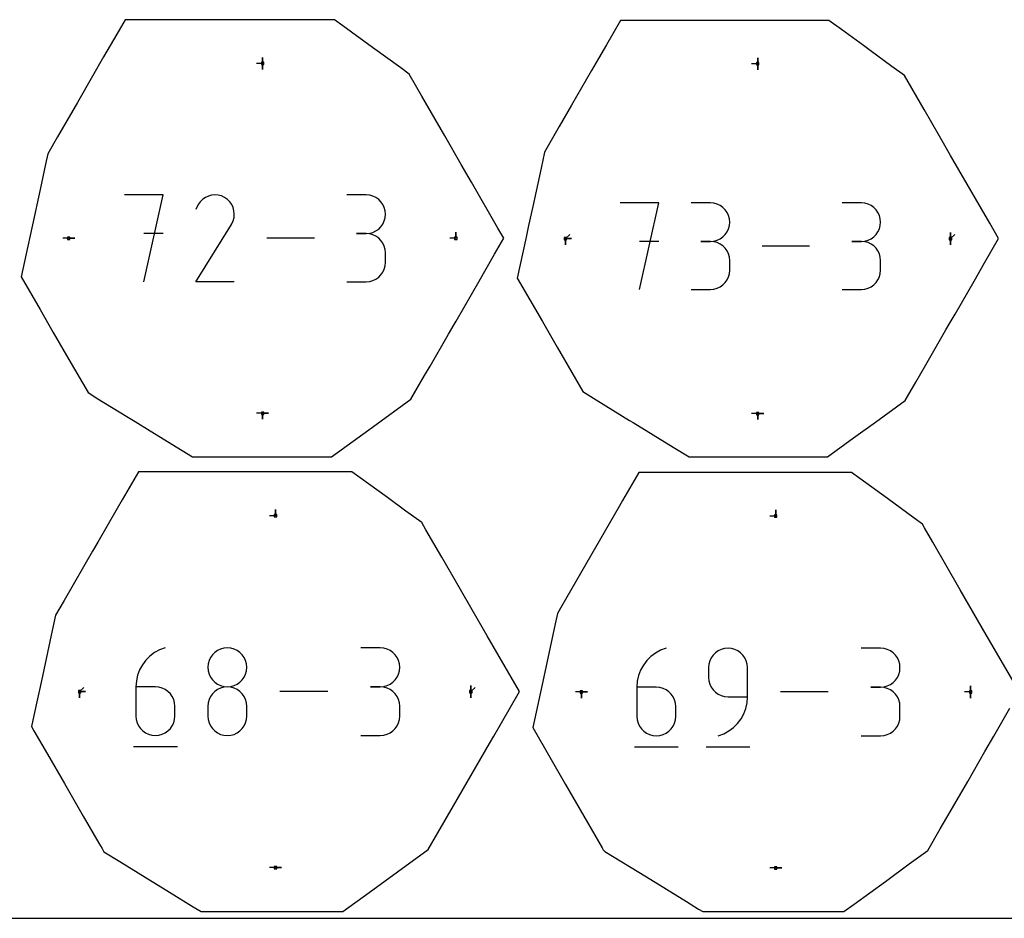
# Model space of a CAD drawing. Extents: x 0 to 600, y 0 to 900.
# Tile 3 of 21: x 237 to 469, y 0 to 212. Entities that reach past the tile are written whole.
import ezdxf

# ---------------------------------------------------------------- set-up
doc = ezdxf.new("R2010")
doc.units = 0

msp = doc.modelspace()

# ---------------------------------------------------------------- linework, layer by layer
at = {"layer": 'annotation', "color": 1}
for p, q in [((294.048565, 202.078932), (294.048565, 203.507682)), ((294.048565, 202.078932), (294.048565, 203.507682)), ((294.048565, 203.507682), (294.048565, 202.078932)), ((294.048565, 202.078932), (294.048565, 203.507682)), ((294.048565, 203.507682), (294.048565, 202.078932)), ((411.08596, 202.001521), (411.08596, 203.430271)), ((411.08596, 202.001521), (411.08596, 203.430271)), ((411.08596, 203.430271), (411.08596, 202.001521)), ((411.08596, 202.001521), (411.08596, 203.430271)), ((411.08596, 203.430271), (411.08596, 202.001521)), ((294.048565, 202.078932), (292.619815, 202.078932)), ((294.048565, 202.078932), (294.048565, 200.650182)), ((294.048565, 202.078932), (294.048565, 200.650182)), ((294.048565, 200.650182), (294.048565, 202.078932)), ((411.08596, 202.001521), (409.65721, 202.001521)), ((411.08596, 202.001521), (411.08596, 200.572771)), ((411.08596, 202.001521), (411.08596, 200.572771)), ((411.08596, 200.572771), (411.08596, 202.001521)), ((270.540673, 171.002248), (261.408496, 171.002248)), ((265.975228, 150.466119), (270.540673, 171.002248)), ((279.901063, 169.955154), (279.330884, 169.392609)), ((280.548841, 170.401846), (279.901063, 169.955154)), ((281.256879, 170.728178), (280.548841, 170.401846)), ((282.007834, 170.929647), (281.256879, 170.728178)), ((282.784366, 171.001747), (282.007834, 170.929647)), ((283.569134, 170.939974), (282.784366, 171.001747)), ((284.344797, 170.739823), (283.569134, 170.939974)), ((285.094014, 170.39679), (284.344797, 170.739823)), ((285.764108, 169.920958), (285.094014, 170.39679)), ((285.094014, 170.39679), (285.094014, 170.39679)), ((286.32438, 169.349963), (285.764108, 169.920958)), ((318.557246, 170.978423), (313.996953, 170.978423)), ((319.377426, 170.904805), (318.557246, 170.978423)), ((320.149186, 170.69265), (319.377426, 170.904805)), ((320.859692, 170.355006), (320.149186, 170.69265)), ((321.496105, 169.904921), (320.859692, 170.355006)), ((322.045592, 169.355443), (321.496105, 169.904921)), ((278.855646, 168.718715), (278.256794, 167.569949)), ((279.330884, 169.392609), (278.855646, 168.718715)), ((286.769847, 168.701305), (286.32438, 169.349963)), ((287.095527, 167.992483), (286.769847, 168.701305)), ((287.29644, 167.240998), (287.095527, 167.992483)), ((322.495315, 168.719621), (322.045592, 169.355443)), ((322.832437, 168.010503), (322.495315, 168.719621)), ((323.044124, 167.241136), (322.832437, 168.010503)), ((387.705714, 169.119492), (378.597968, 169.119492)), ((383.152483, 148.638303), (387.705714, 169.119492)), ((399.934895, 169.095731), (395.386802, 169.095731)), ((400.752881, 169.02231), (399.934895, 169.095731)), ((401.522576, 168.810722), (400.752881, 169.02231)), ((402.231181, 168.473982), (401.522576, 168.810722)), ((402.865892, 168.025101), (402.231181, 168.473982)), ((403.413909, 167.477093), (402.865892, 168.025101)), ((435.590738, 169.095731), (431.042645, 169.095731)), ((436.408723, 169.02231), (435.590738, 169.095731)), ((437.178419, 168.810722), (436.408723, 169.02231)), ((437.887024, 168.473982), (437.178419, 168.810722)), ((438.521735, 168.025101), (437.887024, 168.473982)), ((439.069752, 167.477093), (438.521735, 168.025101)), ((287.100749, 164.905561), (287.304032, 165.680037)), ((287.367602, 166.464349), (287.29644, 167.240998)), ((287.304032, 165.680037), (287.367602, 166.464349)), ((322.832437, 164.831816), (323.044124, 165.604169)), ((323.117539, 166.424569), (323.044124, 167.241136)), ((323.044124, 165.604169), (323.117539, 166.424569)), ((323.117539, 166.424569), (323.117539, 166.424569)), ((403.862428, 166.842972), (403.413909, 167.477093)), ((404.198649, 166.135751), (403.862428, 166.842972)), ((404.40977, 165.368442), (404.198649, 166.135751)), ((404.482988, 164.55406), (404.40977, 165.368442)), ((439.518271, 166.842972), (439.069752, 167.477093)), ((439.854492, 166.135751), (439.518271, 166.842972)), ((440.065613, 165.368442), (439.854492, 166.135751)), ((440.138831, 164.55406), (440.065613, 165.368442)), ((278.243915, 150.465952), (286.671636, 164.0335)), ((286.671636, 164.0335), (286.681711, 164.045967)), ((286.671636, 164.0335), (286.671636, 164.0335)), ((286.681711, 164.045967), (286.691372, 164.05854)), ((286.691372, 164.05854), (286.700684, 164.071325)), ((286.700684, 164.071325), (286.70971, 164.084428)), ((286.70971, 164.084428), (286.718513, 164.097955)), ((286.718513, 164.097955), (286.727157, 164.112011)), ((286.727157, 164.112011), (286.735705, 164.126704)), ((286.735705, 164.126704), (286.744222, 164.142139)), ((286.744222, 164.142139), (286.752771, 164.158422)), ((286.752771, 164.158422), (287.100749, 164.905561)), ((286.752771, 164.158422), (286.752771, 164.158422)), ((320.859692, 162.481731), (321.496105, 162.932469)), ((321.496105, 162.932469), (322.045592, 163.483024)), ((322.045592, 163.483024), (322.495315, 164.120454)), ((322.495315, 164.120454), (322.832437, 164.831816)), ((403.862428, 162.256109), (404.198649, 162.965568)), ((404.198649, 162.965568), (404.40977, 163.735854)), ((404.40977, 163.735854), (404.482988, 164.55406)), ((404.482988, 164.55406), (404.482988, 164.55406)), ((439.518271, 162.256109), (439.854492, 162.965568)), ((439.854492, 162.965568), (440.065613, 163.735854)), ((440.065613, 163.735854), (440.138831, 164.55406)), ((440.138831, 164.55406), (440.138831, 164.55406)), ((248.232, 160.734177), (246.80325, 160.734177)), ((248.232, 160.734177), (249.66075, 160.734177)), ((248.232, 160.734177), (249.66075, 160.734177)), ((249.66075, 160.734177), (248.232, 160.734177)), ((270.540673, 161.857193), (265.975228, 161.857193)), ((306.297836, 160.734183), (295.069032, 160.734183)), ((318.557246, 161.857837), (316.27388, 161.857837)), ((316.27388, 161.857837), (318.557246, 161.857837)), ((318.557246, 161.857837), (319.377426, 161.931472)), ((319.377426, 161.784219), (318.557246, 161.857837)), ((318.557246, 161.857837), (318.557246, 161.857837)), ((319.377426, 161.931472), (320.149186, 162.143751)), ((320.149186, 161.572064), (319.377426, 161.784219)), ((320.149186, 162.143751), (320.859692, 162.481731)), ((320.859692, 161.23442), (320.149186, 161.572064)), ((321.496105, 160.784335), (320.859692, 161.23442)), ((322.045592, 160.234857), (321.496105, 160.784335)), ((339.73871, 160.734177), (338.30996, 160.734177)), ((339.73871, 160.734177), (339.73871, 162.162927)), ((339.73871, 160.734177), (339.73871, 162.162927)), ((339.73871, 162.162927), (339.73871, 160.734177)), ((365.639966, 160.656779), (366.650245, 161.667057)), ((365.639966, 160.656779), (367.068716, 160.656779)), ((365.639966, 160.656779), (367.068716, 160.656779)), ((367.068716, 160.656779), (365.639966, 160.656779)), ((365.639966, 160.656779), (365.639966, 159.228029)), ((365.639966, 160.656779), (367.068716, 160.656779)), ((367.068716, 160.656779), (365.639966, 160.656779)), ((365.639966, 160.656779), (365.639966, 159.228029)), ((365.639966, 159.228029), (365.639966, 160.656779)), ((401.522576, 160.284694), (402.231181, 160.62177)), ((402.231181, 160.62177), (402.865892, 161.071302)), ((402.865892, 161.071302), (403.413909, 161.620384)), ((403.413909, 161.620384), (403.862428, 162.256109)), ((437.178419, 160.284694), (437.887024, 160.62177)), ((437.887024, 160.62177), (438.521735, 161.071302)), ((438.521735, 161.071302), (439.069752, 161.620384)), ((439.069752, 161.620384), (439.518271, 162.256109)), ((456.658375, 160.656779), (456.658374, 159.228029)), ((456.658375, 160.656779), (456.658374, 159.228029)), ((456.658374, 159.228029), (456.658375, 160.656779)), ((456.658375, 160.656779), (456.658375, 162.085529)), ((456.658375, 160.656779), (456.658375, 162.085529)), ((456.658375, 162.085529), (456.658375, 160.656779)), ((456.658375, 160.656779), (456.658375, 162.085529)), ((456.658375, 162.085529), (456.658375, 160.656779)), ((456.658375, 160.656779), (457.668653, 161.667057)), ((322.495315, 159.599035), (322.045592, 160.234857)), ((322.832437, 158.889917), (322.495315, 159.599035)), ((323.044124, 158.12055), (322.832437, 158.889917)), ((387.705714, 159.998902), (383.152483, 159.998902)), ((399.934895, 159.999545), (397.657638, 159.999545)), ((397.657638, 159.999545), (399.934895, 159.999545)), ((399.934895, 159.999545), (400.752881, 160.072983)), ((400.752881, 159.926124), (399.934895, 159.999545)), ((399.934895, 159.999545), (399.934895, 159.999545)), ((400.752881, 160.072983), (401.522576, 160.284694)), ((401.522576, 159.714536), (400.752881, 159.926124)), ((402.231181, 159.377795), (401.522576, 159.714536)), ((402.865892, 158.928915), (402.231181, 159.377795)), ((403.413909, 158.380907), (402.865892, 158.928915)), ((403.862428, 157.746786), (403.413909, 158.380907)), ((423.364125, 158.878898), (412.165361, 158.878898)), ((435.590738, 159.999545), (433.31348, 159.999545)), ((433.31348, 159.999545), (435.590738, 159.999545)), ((435.590738, 159.999545), (436.408723, 160.072983)), ((436.408723, 159.926124), (435.590738, 159.999545)), ((435.590738, 159.999545), (435.590738, 159.999545)), ((436.408723, 160.072983), (437.178419, 160.284694)), ((437.178419, 159.714536), (436.408723, 159.926124)), ((437.887024, 159.377795), (437.178419, 159.714536)), ((438.521735, 158.928915), (437.887024, 159.377795)), ((439.069752, 158.380907), (438.521735, 158.928915)), ((439.518271, 157.746786), (439.069752, 158.380907)), ((323.117539, 157.303983), (323.044124, 158.12055)), ((323.117539, 155.020617), (323.117539, 157.303983)), ((323.117539, 157.303983), (323.117539, 157.303983)), ((404.198649, 157.039564), (403.862428, 157.746786)), ((404.40977, 156.272256), (404.198649, 157.039564)), ((404.482988, 155.457874), (404.40977, 156.272256)), ((439.854492, 157.039564), (439.518271, 157.746786)), ((440.065613, 156.272256), (439.854492, 157.039564)), ((440.138831, 155.457874), (440.065613, 156.272256)), ((322.832437, 153.434163), (323.044124, 154.20371)), ((323.044124, 154.20371), (323.117539, 155.020617)), ((404.482988, 153.180616), (404.482988, 155.457874)), ((404.482988, 155.457874), (404.482988, 155.457874)), ((440.138831, 153.180616), (440.138831, 155.457874)), ((440.138831, 155.457874), (440.138831, 155.457874)), ((320.859692, 151.089894), (321.496105, 151.539841)), ((321.496105, 151.539841), (322.045592, 152.089212)), ((322.045592, 152.089212), (322.495315, 152.724992)), ((322.495315, 152.724992), (322.832437, 153.434163)), ((403.862428, 150.891133), (404.198649, 151.598407)), ((404.198649, 151.598407), (404.40977, 152.365895)), ((404.40977, 152.365895), (404.482988, 153.180616)), ((439.518271, 150.891133), (439.854492, 151.598407)), ((439.854492, 151.598407), (440.065613, 152.365895)), ((440.065613, 152.365895), (440.138831, 153.180616)), ((287.364502, 150.465952), (278.243915, 150.465952)), ((313.996953, 150.466763), (318.557246, 150.466763)), ((318.557246, 150.466763), (319.377426, 150.540338)), ((318.557246, 150.466763), (318.557246, 150.466763)), ((319.377426, 150.540338), (320.149186, 150.752387)), ((320.149186, 150.752387), (320.859692, 151.089894)), ((401.522576, 148.923805), (402.231181, 149.260409)), ((402.231181, 149.260409), (402.865892, 149.709152)), ((402.865892, 149.709152), (403.413909, 150.257054)), ((403.413909, 150.257054), (403.862428, 150.891133)), ((437.178419, 148.923805), (437.887024, 149.260409)), ((437.887024, 149.260409), (438.521735, 149.709152)), ((438.521735, 149.709152), (439.069752, 150.257054)), ((439.069752, 150.257054), (439.518271, 150.891133)), ((395.386802, 148.638945), (399.934895, 148.638945)), ((399.934895, 148.638945), (400.752881, 148.712324)), ((399.934895, 148.638945), (399.934895, 148.638945)), ((400.752881, 148.712324), (401.522576, 148.923805)), ((431.042645, 148.638945), (435.590738, 148.638945)), ((435.590738, 148.638945), (436.408723, 148.712324)), ((435.590738, 148.638945), (435.590738, 148.638945)), ((436.408723, 148.712324), (437.178419, 148.923805)), ((294.048565, 119.389435), (292.619815, 119.389435)), ((294.048565, 119.389435), (295.477315, 119.389435)), ((294.048565, 119.389435), (295.477315, 119.389435)), ((295.477315, 119.389435), (294.048565, 119.389435)), ((294.048565, 119.389435), (294.048565, 117.960685)), ((294.048565, 119.389435), (295.477315, 119.389435)), ((295.477315, 119.389435), (294.048565, 119.389435)), ((294.048565, 119.389435), (294.048565, 117.960685)), ((294.048565, 117.960685), (294.048565, 119.389435)), ((411.08596, 119.312024), (409.65721, 119.312024)), ((411.08596, 119.312024), (412.51471, 119.312024)), ((411.08596, 119.312024), (412.51471, 119.312024)), ((412.51471, 119.312024), (411.08596, 119.312024)), ((411.08596, 119.312024), (411.08596, 117.883274)), ((411.08596, 119.312024), (412.51471, 119.312024)), ((412.51471, 119.312024), (411.08596, 119.312024)), ((411.08596, 119.312024), (411.08596, 117.883274)), ((411.08596, 117.883274), (411.08596, 119.312024)), ((297.100439, 95.170506), (297.100439, 96.599256)), ((297.100439, 95.170506), (297.100439, 96.599256)), ((297.100439, 96.599256), (297.100439, 95.170506)), ((415.358592, 95.093093), (415.358592, 96.521843)), ((415.358592, 95.093093), (415.358592, 96.521843)), ((415.358592, 96.521843), (415.358592, 95.093093)), ((297.100439, 95.170506), (295.671689, 95.170506)), ((415.358592, 95.093093), (413.929842, 95.093093)), ((269.722174, 63.460936), (268.510544, 62.793893)), ((271.042564, 63.956002), (269.722174, 63.460936)), ((271.042564, 63.956002), (271.042564, 63.956002)), ((282.761733, 62.845631), (282.205938, 62.290273)), ((283.405128, 63.300532), (282.761733, 62.845631)), ((284.123023, 63.641789), (283.405128, 63.300532)), ((284.902313, 63.856215), (284.123023, 63.641789)), ((285.729898, 63.93062), (284.902313, 63.856215)), ((286.557484, 63.856215), (285.729898, 63.93062)), ((285.729898, 63.93062), (285.729898, 63.93062)), ((287.336774, 63.641789), (286.557484, 63.856215)), ((288.054668, 63.300532), (287.336774, 63.641789)), ((288.698064, 62.845631), (288.054668, 63.300532)), ((289.253859, 62.290273), (288.698064, 62.845631)), ((321.863963, 63.931922), (317.25487, 63.931922)), ((322.69292, 63.857516), (321.863963, 63.931922)), ((323.472939, 63.643091), (322.69292, 63.857516)), ((324.191047, 63.301834), (323.472939, 63.643091)), ((324.834272, 62.846933), (324.191047, 63.301834)), ((325.389638, 62.291575), (324.834272, 62.846933)), ((388.116003, 63.35737), (386.907579, 62.692093)), ((389.432897, 63.851126), (388.116003, 63.35737)), ((389.432897, 63.851126), (389.432897, 63.851126)), ((401.762018, 63.222225), (401.120282, 62.767869)), ((402.477958, 63.562917), (401.762018, 63.222225)), ((403.255005, 63.7769), (402.477958, 63.562917)), ((404.080057, 63.851126), (403.255005, 63.7769)), ((404.90682, 63.7769), (404.080057, 63.851126)), ((404.080057, 63.851126), (404.080057, 63.851126)), ((405.684774, 63.562917), (404.90682, 63.7769)), ((406.400982, 63.222225), (405.684774, 63.562917)), ((407.042504, 62.767869), (406.400982, 63.222225)), ((440.119777, 63.82711), (435.522884, 63.82711)), ((440.946539, 63.752901), (440.119777, 63.82711)), ((441.724494, 63.539043), (440.946539, 63.752901)), ((442.440702, 63.198689), (441.724494, 63.539043)), ((443.082223, 62.744992), (442.440702, 63.198689)), ((266.463312, 61.010727), (265.652586, 59.928028)), ((267.420111, 61.971586), (266.463312, 61.010727)), ((268.510544, 62.793893), (267.420111, 61.971586)), ((281.409558, 60.930941), (281.195177, 60.153341)), ((281.750845, 61.647647), (281.409558, 60.930941)), ((282.205938, 62.290273), (281.750845, 61.647647)), ((289.708951, 61.647647), (289.253859, 62.290273)), ((290.050239, 60.930941), (289.708951, 61.647647)), ((290.264619, 60.153341), (290.050239, 60.930941)), ((325.844173, 61.648949), (325.389638, 62.291575)), ((326.184904, 60.932242), (325.844173, 61.648949)), ((326.398856, 60.154642), (326.184904, 60.932242)), ((384.865766, 60.913647), (384.057186, 59.833814)), ((385.820032, 61.871963), (384.865766, 60.913647)), ((386.907579, 62.692093), (385.820032, 61.871963)), ((399.771302, 60.853278), (399.557382, 60.074727)), ((400.111825, 61.57035), (399.771302, 60.853278)), ((400.565852, 62.212895), (400.111825, 61.57035)), ((401.120282, 62.767869), (400.565852, 62.212895)), ((407.5964, 62.212895), (407.042504, 62.767869)), ((408.049732, 61.57035), (407.5964, 62.212895)), ((408.389561, 60.853278), (408.049732, 61.57035)), ((408.602947, 60.074727), (408.389561, 60.853278)), ((443.63612, 62.191105), (443.082223, 62.744992)), ((444.089452, 61.55018), (443.63612, 62.191105)), ((444.42928, 60.83537), (444.089452, 61.55018)), ((444.642666, 60.059828), (444.42928, 60.83537)), ((265.00037, 58.740202), (264.519102, 57.463962)), ((265.652586, 59.928028), (265.00037, 58.740202)), ((281.195177, 60.153341), (281.120805, 59.328036)), ((281.120805, 59.328036), (281.120805, 59.328036)), ((281.120805, 59.328036), (281.19522, 58.498856)), ((281.19522, 58.498856), (281.409708, 57.718239)), ((290.050089, 57.718239), (290.264577, 58.498856)), ((290.264577, 58.498856), (290.338991, 59.328036)), ((290.338991, 59.328036), (290.264619, 60.153341)), ((290.338991, 59.328036), (290.338991, 59.328036)), ((326.184904, 57.71954), (326.398856, 58.500158)), ((326.473056, 59.329337), (326.398856, 60.154642)), ((326.398856, 58.500158), (326.473056, 59.329337)), ((326.473056, 59.329337), (326.473056, 59.329337)), ((383.406696, 58.649132), (382.926702, 57.37627)), ((384.057186, 59.833814), (383.406696, 58.649132)), ((399.557382, 60.074727), (399.483164, 59.247742)), ((399.483164, 59.247742), (399.483164, 56.94605)), ((408.676951, 59.247742), (408.602947, 60.074727)), ((408.676951, 52.343964), (408.676951, 59.247742)), ((408.676951, 59.247742), (408.676951, 59.247742)), ((444.42928, 57.631172), (444.642666, 58.409723)), ((444.71667, 59.236708), (444.642666, 60.059828)), ((444.642666, 58.409723), (444.71667, 59.236708)), ((444.71667, 59.236708), (444.71667, 59.236708)), ((264.22122, 56.116019), (264.119162, 54.713085)), ((264.519102, 57.463962), (264.22122, 56.116019)), ((281.409708, 57.718239), (281.751135, 56.999264)), ((281.751135, 56.999264), (282.206366, 56.355013)), ((282.206366, 56.355013), (282.762268, 55.798567)), ((288.697528, 55.798567), (289.25343, 56.355013)), ((289.25343, 56.355013), (289.708662, 56.999264)), ((289.708662, 56.999264), (290.050089, 57.718239)), ((324.834272, 55.799868), (325.389638, 56.356315)), ((325.389638, 56.356315), (325.844173, 57.000566)), ((325.844173, 57.000566), (326.184904, 57.71954)), ((382.629609, 56.031894), (382.527821, 54.632675)), ((382.926702, 57.37627), (382.629609, 56.031894)), ((399.483164, 56.94605), (399.483164, 56.94605)), ((399.483164, 56.94605), (399.557382, 56.11911)), ((399.557382, 56.11911), (399.771302, 55.340678)), ((443.082223, 55.716581), (443.63612, 56.271555)), ((443.63612, 56.271555), (444.089452, 56.9141)), ((444.089452, 56.9141), (444.42928, 57.631172)), ((250.795576, 53.578052), (251.805855, 54.588331)), ((250.795576, 53.578052), (252.224326, 53.578052)), ((250.795576, 53.578052), (252.224326, 53.578052)), ((252.224326, 53.578052), (250.795576, 53.578052)), ((250.795576, 53.578052), (250.795576, 52.149302)), ((250.795576, 53.578052), (252.224326, 53.578052)), ((252.224326, 53.578052), (250.795576, 53.578052)), ((250.795576, 53.578052), (250.795576, 52.149302)), ((250.795576, 52.149302), (250.795576, 53.578052)), ((264.119162, 54.713085), (264.119162, 47.814415)), ((268.728255, 54.713085), (264.119162, 54.713085)), ((269.557211, 54.639108), (268.728255, 54.713085)), ((270.337231, 54.425754), (269.557211, 54.639108)), ((271.055339, 54.08589), (270.337231, 54.425754)), ((271.698563, 53.632381), (271.055339, 54.08589)), ((272.25393, 53.078095), (271.698563, 53.632381)), ((282.761733, 53.626417), (282.205938, 53.070079)), ((283.405128, 54.081912), (282.761733, 53.626417)), ((282.762268, 55.798567), (283.405707, 55.343005)), ((284.123023, 54.423475), (283.405128, 54.081912)), ((283.405707, 55.343005), (284.123547, 55.001408)), ((284.902313, 54.638013), (284.123023, 54.423475)), ((284.123547, 55.001408), (284.902656, 54.786858)), ((285.729898, 54.712435), (284.902313, 54.638013)), ((284.902656, 54.786858), (285.729898, 54.712435)), ((285.729898, 54.712435), (286.557141, 54.786858)), ((286.557484, 54.638056), (285.729898, 54.712435)), ((285.729898, 54.712435), (285.729898, 54.712435)), ((285.729898, 54.712435), (285.729898, 54.712435)), ((286.557141, 54.786858), (287.336249, 55.001408)), ((287.336774, 54.423625), (286.557484, 54.638056)), ((287.336249, 55.001408), (288.05409, 55.343005)), ((288.054668, 54.082202), (287.336774, 54.423625)), ((288.05409, 55.343005), (288.697528, 55.798567)), ((288.698064, 53.626845), (288.054668, 54.082202)), ((289.253859, 53.070615), (288.698064, 53.626845)), ((309.473365, 53.578059), (298.124401, 53.578059)), ((321.863963, 54.713736), (319.556163, 54.713736)), ((319.556163, 54.713736), (321.863963, 54.713736)), ((321.863963, 54.713736), (322.69292, 54.78816)), ((322.69292, 54.63933), (321.863963, 54.713736)), ((321.863963, 54.713736), (321.863963, 54.713736)), ((322.69292, 54.78816), (323.472939, 55.00271)), ((323.472939, 54.424905), (322.69292, 54.63933)), ((323.472939, 55.00271), (324.191047, 55.344307)), ((324.191047, 54.083648), (323.472939, 54.424905)), ((324.191047, 55.344307), (324.834272, 55.799868)), ((324.834272, 53.628747), (324.191047, 54.083648)), ((325.389638, 53.073389), (324.834272, 53.628747)), ((343.278887, 53.578052), (343.278887, 55.006802)), ((343.278887, 53.578052), (343.278887, 55.006802)), ((343.278887, 55.006802), (343.278887, 53.578052)), ((343.278887, 53.578052), (343.278887, 55.006802)), ((343.278887, 55.006802), (343.278887, 53.578052)), ((343.278887, 53.578052), (344.289166, 54.588331)), ((343.278887, 53.578052), (343.278887, 52.149302)), ((343.278887, 53.578052), (343.278887, 52.149302)), ((343.278887, 52.149302), (343.278887, 53.578052)), ((382.527821, 54.632675), (382.527821, 47.752264)), ((387.124714, 54.632675), (382.527821, 54.632675)), ((387.951476, 54.558893), (387.124714, 54.632675)), ((388.729431, 54.346104), (387.951476, 54.558893)), ((389.445638, 54.007139), (388.729431, 54.346104)), ((390.08716, 53.554831), (389.445638, 54.007139)), ((390.641056, 53.002012), (390.08716, 53.554831)), ((399.771302, 55.340678), (400.111825, 54.62378)), ((400.111825, 54.62378), (400.565852, 53.981439)), ((400.565852, 53.981439), (401.120282, 53.42668)), ((440.119777, 54.633324), (437.818085, 54.633324)), ((437.818085, 54.633324), (440.119777, 54.633324)), ((440.119777, 54.633324), (440.946539, 54.70755)), ((440.946539, 54.559115), (440.119777, 54.633324)), ((440.119777, 54.633324), (440.119777, 54.633324)), ((440.946539, 54.70755), (441.724494, 54.921533)), ((441.724494, 54.345257), (440.946539, 54.559115)), ((441.724494, 54.921533), (442.440702, 55.262225)), ((442.440702, 54.004903), (441.724494, 54.345257)), ((442.440702, 55.262225), (443.082223, 55.716581)), ((443.082223, 53.551206), (442.440702, 54.004903)), ((443.63612, 52.997318), (443.082223, 53.551206)), ((461.419306, 53.500652), (461.419306, 54.929402)), ((461.419306, 53.500652), (461.419306, 54.929402)), ((461.419306, 54.929402), (461.419306, 53.500652)), ((461.419306, 53.500652), (461.419306, 54.929402)), ((461.419306, 54.929402), (461.419306, 53.500652)), ((272.708465, 52.435897), (272.25393, 53.078095)), ((273.049195, 51.718655), (272.708465, 52.435897)), ((273.263147, 50.939234), (273.049195, 51.718655)), ((281.409558, 51.707243), (281.195177, 50.926927)), ((281.750845, 52.42599), (281.409558, 51.707243)), ((282.205938, 53.070079), (281.750845, 52.42599)), ((289.708951, 52.426569), (289.253859, 53.070615)), ((290.050239, 51.707768), (289.708951, 52.426569)), ((290.264619, 50.92727), (290.050239, 51.707768)), ((325.844173, 52.430763), (325.389638, 53.073389)), ((326.184904, 51.714056), (325.844173, 52.430763)), ((326.398856, 50.936456), (326.184904, 51.714056)), ((369.424292, 53.500652), (367.995542, 53.500652)), ((369.424292, 53.500652), (370.853042, 53.500652)), ((369.424292, 53.500652), (370.853042, 53.500652)), ((370.853042, 53.500652), (369.424292, 53.500652)), ((369.424292, 53.500652), (369.424292, 52.071902)), ((369.424292, 53.500652), (370.853042, 53.500652)), ((370.853042, 53.500652), (369.424292, 53.500652)), ((369.424292, 53.500652), (369.424292, 52.071902)), ((369.424292, 52.071902), (369.424292, 53.500652)), ((391.094389, 52.361514), (390.641056, 53.002012)), ((391.434217, 51.64617), (391.094389, 52.361514)), ((391.647603, 50.868812), (391.434217, 51.64617)), ((401.120282, 53.42668), (401.762018, 52.972529)), ((401.762018, 52.972529), (402.477958, 52.63201)), ((402.477958, 52.63201), (403.255005, 52.418146)), ((403.255005, 52.418146), (404.080057, 52.343964)), ((404.080057, 52.343964), (408.676951, 52.343964)), ((408.575173, 50.94824), (408.676951, 52.343964)), ((427.761976, 53.500652), (416.443052, 53.500652)), ((444.089452, 52.356393), (443.63612, 52.997318)), ((444.42928, 51.641584), (444.089452, 52.356393)), ((444.642666, 50.866042), (444.42928, 51.641584)), ((461.419306, 53.500652), (459.990556, 53.500652)), ((461.419306, 53.500652), (461.419306, 52.071902)), ((461.419306, 53.500652), (461.419306, 52.071902)), ((461.419306, 52.071902), (461.419306, 53.500652)), ((273.337348, 50.110501), (273.263147, 50.939234)), ((273.337348, 47.814415), (273.337348, 50.110501)), ((273.337348, 50.110501), (273.337348, 50.110501)), ((281.195177, 50.926927), (281.120805, 50.098135)), ((281.120805, 50.098135), (281.120805, 47.802049)), ((290.338991, 50.098135), (290.264619, 50.92727)), ((290.338991, 47.802049), (290.338991, 50.098135)), ((290.338991, 50.098135), (290.338991, 50.098135)), ((326.473056, 50.111151), (326.398856, 50.936456)), ((326.473056, 47.803351), (326.473056, 50.111151)), ((326.473056, 50.111151), (326.473056, 50.111151)), ((391.721607, 50.042272), (391.647603, 50.868812)), ((391.721607, 47.752264), (391.721607, 50.042272)), ((391.721607, 50.042272), (391.721607, 50.042272)), ((407.798364, 48.336209), (408.278155, 49.606698)), ((408.278155, 49.606698), (408.575173, 50.94824)), ((444.71667, 50.042921), (444.642666, 50.866042)), ((444.71667, 47.741229), (444.71667, 50.042921)), ((444.71667, 50.042921), (444.71667, 50.042921)), ((264.119162, 47.814415), (264.119162, 47.814415)), ((264.119162, 47.814415), (264.193577, 46.98528)), ((264.193577, 46.98528), (264.408064, 46.204782)), ((273.049195, 46.204782), (273.263147, 46.98528)), ((273.263147, 46.98528), (273.337348, 47.814415)), ((281.120805, 47.802049), (281.120805, 47.802049)), ((281.120805, 47.802049), (281.19522, 46.973316)), ((281.19522, 46.973316), (281.409708, 46.193895)), ((290.050089, 46.193895), (290.264577, 46.973316)), ((290.264577, 46.973316), (290.338991, 47.802049)), ((326.184904, 46.199921), (326.398856, 46.977703)), ((326.398856, 46.977703), (326.473056, 47.803351)), ((382.527821, 47.752264), (382.527821, 47.752264)), ((382.527821, 47.752264), (382.602038, 46.925324)), ((382.602038, 46.925324), (382.815959, 46.146892)), ((391.434217, 46.146892), (391.647603, 46.925324)), ((391.647603, 46.925324), (391.721607, 47.752264)), ((406.340341, 46.075876), (407.14827, 47.153645)), ((407.14827, 47.153645), (407.798364, 48.336209)), ((444.42928, 46.142044), (444.642666, 46.917767)), ((444.642666, 46.917767), (444.71667, 47.741229)), ((264.408064, 46.204782), (264.749491, 45.485981)), ((264.749491, 45.485981), (265.204723, 44.841935)), ((265.204723, 44.841935), (265.760625, 44.285705)), ((265.760625, 44.285705), (266.404063, 43.830348)), ((271.055339, 43.830348), (271.698563, 44.285705)), ((271.698563, 44.285705), (272.25393, 44.841935)), ((272.25393, 44.841935), (272.708465, 45.485981)), ((272.708465, 45.485981), (273.049195, 46.204782)), ((281.409708, 46.193895), (281.751135, 45.476653)), ((281.751135, 45.476653), (282.206366, 44.834455)), ((282.206366, 44.834455), (282.762268, 44.280169)), ((282.762268, 44.280169), (283.405707, 43.82666)), ((288.05409, 43.82666), (288.697528, 44.280169)), ((288.697528, 44.280169), (289.25343, 44.834455)), ((289.25343, 44.834455), (289.708662, 45.476653)), ((289.708662, 45.476653), (290.050089, 46.193895)), ((324.191047, 43.830565), (324.834272, 44.285327)), ((324.834272, 44.285327), (325.389638, 44.840577)), ((325.389638, 44.840577), (325.844173, 45.483161)), ((325.844173, 45.483161), (326.184904, 46.199921)), ((382.815959, 46.146892), (383.156482, 45.429993)), ((383.156482, 45.429993), (383.610508, 44.787653)), ((383.610508, 44.787653), (384.164939, 44.232894)), ((384.164939, 44.232894), (384.806674, 43.778743)), ((389.445638, 43.778743), (390.08716, 44.232894)), ((390.08716, 44.232894), (390.641056, 44.787653)), ((390.641056, 44.787653), (391.094389, 45.429993)), ((391.094389, 45.429993), (391.434217, 46.146892)), ((403.094239, 43.640054), (404.300857, 44.302209)), ((404.300857, 44.302209), (405.387047, 45.119774)), ((405.387047, 45.119774), (406.340341, 46.075876)), ((442.440702, 43.778959), (443.082223, 44.232518)), ((443.082223, 44.232518), (443.63612, 44.786298)), ((443.63612, 44.786298), (444.089452, 45.427181)), ((444.089452, 45.427181), (444.42928, 46.142044)), ((266.404063, 43.830348), (267.121904, 43.488925)), ((267.121904, 43.488925), (267.901013, 43.274494)), ((267.901013, 43.274494), (268.728255, 43.200115)), ((268.728255, 43.200115), (269.557211, 43.274494)), ((268.728255, 43.200115), (268.728255, 43.200115)), ((269.557211, 43.274494), (270.337231, 43.488925)), ((270.337231, 43.488925), (271.055339, 43.830348)), ((283.405707, 43.82666), (284.123547, 43.486796)), ((284.123547, 43.486796), (284.902656, 43.273442)), ((284.902656, 43.273442), (285.729898, 43.199465)), ((285.729898, 43.199465), (286.557141, 43.273442)), ((285.729898, 43.199465), (285.729898, 43.199465)), ((286.557141, 43.273442), (287.336249, 43.486796)), ((287.336249, 43.486796), (288.05409, 43.82666)), ((317.25487, 43.200766), (321.863963, 43.200766)), ((321.863963, 43.200766), (322.69292, 43.275129)), ((321.863963, 43.200766), (321.863963, 43.200766)), ((322.69292, 43.275129), (323.472939, 43.489447)), ((323.472939, 43.489447), (324.191047, 43.830565)), ((384.806674, 43.778743), (385.522615, 43.438223)), ((385.522615, 43.438223), (386.299661, 43.22436)), ((386.299661, 43.22436), (387.124714, 43.150178)), ((387.124714, 43.150178), (387.951476, 43.22436)), ((387.124714, 43.150178), (387.124714, 43.150178)), ((387.951476, 43.22436), (388.729431, 43.438223)), ((388.729431, 43.438223), (389.445638, 43.778743)), ((401.779664, 43.150178), (403.094239, 43.640054)), ((401.779664, 43.150178), (401.779664, 43.150178)), ((435.522884, 43.150827), (440.119777, 43.150827)), ((440.119777, 43.150827), (440.946539, 43.224993)), ((440.119777, 43.150827), (440.119777, 43.150827)), ((440.946539, 43.224993), (441.724494, 43.438744)), ((441.724494, 43.438744), (442.440702, 43.778959)), ((263.541886, 40.605629), (273.91983, 40.605629)), ((381.952073, 40.56256), (392.302547, 40.56256)), ((398.908715, 40.56256), (409.259189, 40.56256)), ((297.100439, 11.985612), (295.671689, 11.985612)), ((297.100439, 11.985612), (298.529189, 11.985612)), ((297.100439, 11.985612), (298.529189, 11.985612)), ((298.529189, 11.985612), (297.100439, 11.985612)), ((415.358592, 11.908199), (413.929842, 11.908199)), ((415.358592, 11.908199), (416.787342, 11.908199)), ((415.358592, 11.908199), (416.787342, 11.908199)), ((416.787342, 11.908199), (415.358592, 11.908199))]:
    msp.add_line(p, q, dxfattribs=at)
at = {"layer": 'boundary', "color": 5}
for p, q in [((261.573848, 212.415119), (259.614641, 209.021131)), ((269.351557, 212.415061), (261.573848, 212.415119)), ((274.0652, 212.415036), (269.351557, 212.415061)), ((277.790034, 212.415036), (274.0652, 212.415036)), ((288.0655, 212.415031), (277.790034, 212.415036)), ((293.142127, 212.415044), (288.0655, 212.415031)), ((307.608712, 212.415029), (293.142127, 212.415044)), ((311.047027, 212.415026), (307.608712, 212.415029)), ((313.014506, 210.980309), (311.047027, 212.415026)), ((378.655954, 212.260309), (375.325987, 206.491716)), ((390.936039, 212.260215), (378.655954, 212.260309)), ((391.45718, 212.260214), (390.936039, 212.260215)), ((404.276153, 212.260207), (391.45718, 212.260214)), ((411.200552, 212.260224), (404.276153, 212.260207)), ((422.648936, 212.260212), (411.200552, 212.260224)), ((427.876295, 212.260208), (422.648936, 212.260212)), ((430.867504, 210.07897), (427.876295, 212.260208)), ((320.064126, 205.839881), (313.014506, 210.980309)), ((436.058706, 206.293656), (430.867504, 210.07897)), ((259.614641, 209.021131), (256.492205, 203.612571)), ((326.698671, 201.002061), (320.064126, 205.839881)), ((375.325987, 206.491716), (373.427844, 203.203828)), ((437.69421, 205.101107), (436.058706, 206.293656)), ((442.785442, 201.38865), (437.69421, 205.101107)), ((256.492205, 203.612571), (253.855089, 199.045044)), ((373.427844, 203.203828), (371.82473, 200.427209)), ((328.668062, 199.566051), (326.698671, 201.002061)), ((371.82473, 200.427209), (367.061324, 192.177942)), ((445.779579, 199.20543), (442.785442, 201.38865)), ((253.855089, 199.045044), (250.284593, 192.86166)), ((331.704538, 194.306715), (328.668062, 199.566051)), ((450.396046, 191.20947), (445.779579, 199.20543)), ((337.119814, 184.92712), (331.704538, 194.306715)), ((250.284593, 192.86166), (245.565103, 184.687261)), ((367.061324, 192.177942), (364.156291, 187.146278)), ((454.059492, 184.864151), (450.396046, 191.20947)), ((364.156291, 187.146278), (360.68625, 181.135996)), ((245.565103, 184.687261), (243.282677, 180.733989)), ((341.014118, 178.182059), (337.119814, 184.92712)), ((456.693998, 180.301102), (454.059492, 184.864151)), ((243.282677, 180.733989), (242.743957, 178.232045)), ((360.68625, 181.135996), (359.867217, 177.332215)), ((460.618057, 173.504465), (456.693998, 180.301102)), ((242.743957, 178.232045), (241.45952, 172.266766)), ((343.433345, 173.991856), (341.014118, 178.182059)), ((359.867217, 177.332215), (357.914448, 168.263017)), ((241.45952, 172.266766), (239.669101, 163.951144)), ((349.697108, 163.142763), (343.433345, 173.991856)), ((465.921559, 164.318584), (460.618057, 173.504465)), ((357.914448, 168.263017), (356.945016, 163.76048)), ((239.669101, 163.951144), (238.584023, 158.912352)), ((351.087665, 160.734263), (349.697108, 163.142763)), ((356.945016, 163.76048), (356.357495, 161.0322)), ((468.035676, 160.65685), (465.921559, 164.318584)), ((348.903363, 156.950895), (351.087665, 160.734263)), ((356.357495, 161.0322), (354.262665, 151.303446)), ((464.714799, 154.904851), (468.035676, 160.65685)), ((238.584023, 158.912352), (237.009466, 151.599833)), ((345.222047, 150.574589), (348.903363, 156.950895)), ((462.217808, 150.579883), (464.714799, 154.904851)), ((237.009466, 151.599833), (241.456921, 143.896701)), ((354.262665, 151.303446), (360.179669, 141.055011)), ((339.776493, 141.14263), (345.222047, 150.574589)), ((457.740595, 142.825139), (462.217808, 150.579883)), ((241.456921, 143.896701), (244.569126, 138.506207)), ((456.346455, 140.410421), (457.740595, 142.825139)), ((338.023645, 138.106618), (339.34312, 140.392006)), ((339.34312, 140.392006), (339.776493, 141.14263)), ((360.179669, 141.055011), (361.768217, 138.303567)), ((455.574809, 139.07392), (456.346455, 140.410421)), ((244.569126, 138.506207), (248.283412, 132.07286)), ((333.635967, 130.506993), (338.023645, 138.106618)), ((361.768217, 138.303567), (363.664082, 135.019824)), ((450.803478, 130.809794), (455.574809, 139.07392)), ((363.664082, 135.019824), (369.724549, 124.522643)), ((248.283412, 132.07286), (252.796113, 124.256525)), ((332.359535, 128.296093), (333.635967, 130.506993)), ((448.472503, 126.772327), (450.803478, 130.809794)), ((329.118699, 122.682751), (332.359535, 128.296093)), ((445.95836, 122.417664), (448.472503, 126.772327)), ((252.796113, 124.256525), (255.140023, 122.813751)), ((369.724549, 124.522643), (372.872373, 122.585026)), ((255.140023, 122.813751), (261.964189, 118.613261)), ((320.021527, 116.069929), (329.118699, 122.682751)), ((372.872373, 122.585026), (380.81187, 117.698015)), ((438.901046, 117.287636), (445.95836, 122.417664)), ((261.964189, 118.613261), (263.924031, 117.406915)), ((263.924031, 117.406915), (267.503145, 115.20386)), ((380.81187, 117.698015), (381.664805, 117.173007)), ((381.664805, 117.173007), (391.117257, 111.354739)), ((433.766043, 113.554014), (438.901046, 117.287636)), ((267.503145, 115.20386), (275.036145, 110.567071)), ((310.372882, 109.053248), (319.209393, 115.479433)), ((319.209393, 115.479433), (320.021527, 116.069929)), ((427.577135, 109.053248), (433.766043, 113.554014)), ((275.036145, 110.567071), (277.495485, 109.053265)), ((391.117257, 111.354739), (394.856245, 109.053265)), ((277.495485, 109.053265), (280.692519, 109.053352)), ((280.692519, 109.053352), (290.120149, 109.053319)), ((290.120149, 109.053319), (292.191053, 109.053344)), ((292.191053, 109.053344), (300.245622, 109.053409)), ((300.245622, 109.053409), (305.165319, 109.053263)), ((305.165319, 109.053263), (310.372882, 109.053248)), ((394.856245, 109.053265), (399.716768, 109.053398)), ((399.716768, 109.053398), (406.319459, 109.053374)), ((406.319459, 109.053374), (410.723516, 109.053427)), ((410.723516, 109.053427), (416.626749, 109.053475)), ((416.626749, 109.053475), (423.929868, 109.053259)), ((423.929868, 109.053259), (427.577135, 109.053248)), ((264.69973, 105.568618), (260.878308, 98.949674)), ((272.4665, 105.568604), (264.69973, 105.568618)), ((277.886704, 105.568576), (272.4665, 105.568604)), ((287.486669, 105.568578), (277.886704, 105.568576)), ((293.253991, 105.568579), (287.486669, 105.568578)), ((296.019676, 105.568578), (293.253991, 105.568579)), ((311.236653, 105.568565), (296.019676, 105.568578)), ((315.184153, 105.568581), (311.236653, 105.568565)), ((319.084407, 102.724589), (315.184153, 105.568581)), ((383.002588, 105.413805), (379.149301, 98.739669)), ((387.748109, 105.413796), (383.002588, 105.413805)), ((396.015659, 105.413753), (387.748109, 105.413796)), ((410.658685, 105.413756), (396.015659, 105.413753)), ((411.821616, 105.413756), (410.658685, 105.413756)), ((412.379293, 105.413756), (411.821616, 105.413756)), ((431.186271, 105.41374), (412.379293, 105.413756)), ((433.234224, 105.413748), (431.186271, 105.41374)), ((435.257666, 103.938292), (433.234224, 105.413748)), ((323.562892, 99.458934), (319.084407, 102.724589)), ((441.736847, 99.213754), (435.257666, 103.938292)), ((260.878308, 98.949674), (259.676438, 96.867977)), ((327.940848, 96.266605), (323.562892, 99.458934)), ((379.149301, 98.739669), (378.360334, 97.373052)), ((448.070589, 94.595301), (441.736847, 99.213754)), ((259.676438, 96.867977), (255.083239, 88.912417)), ((331.676258, 93.542825), (327.940848, 96.266605)), ((378.360334, 97.373052), (372.755818, 87.665937)), ((332.643976, 91.866588), (331.676258, 93.542825)), ((450.008546, 93.182185), (448.070589, 94.595301)), ((450.510604, 92.312542), (450.008546, 93.182185)), ((336.404941, 85.35242), (332.643976, 91.866588)), ((452.461819, 88.932947), (450.510604, 92.312542)), ((255.083239, 88.912417), (253.873633, 86.817317)), ((458.975827, 77.650278), (452.461819, 88.932947)), ((253.873633, 86.817317), (247.13815, 75.151115)), ((372.755818, 87.665937), (364.792639, 73.873305)), ((340.81539, 77.713247), (336.404941, 85.35242)), ((343.580224, 72.924466), (340.81539, 77.713247)), ((463.059346, 70.577492), (458.975827, 77.650278)), ((247.13815, 75.151115), (245.12269, 71.660246)), ((347.119289, 66.794712), (343.580224, 72.924466)), ((364.792639, 73.873305), (363.747015, 72.062237)), ((245.12269, 71.660246), (244.105836, 66.936997)), ((363.747015, 72.062237), (363.219469, 69.611806)), ((465.119092, 67.009956), (463.059346, 70.577492)), ((363.219469, 69.611806), (360.516403, 57.057389)), ((244.105836, 66.936997), (242.019729, 57.248054)), ((352.792936, 56.967725), (347.119289, 66.794712)), ((471.903387, 55.259283), (465.119092, 67.009956)), ((242.019729, 57.248054), (240.008071, 47.906481)), ((354.749915, 53.578151), (352.792936, 56.967725)), ((360.516403, 57.057389), (357.938656, 45.087063)), ((350.498469, 46.214365), (354.749915, 53.578151)), ((466.909812, 43.092959), (470.712999, 49.680355)), ((240.008071, 47.906481), (239.450962, 45.31961)), ((239.450962, 45.31961), (240.020809, 44.332622)), ((240.020809, 44.332622), (243.197941, 38.829646)), ((348.693292, 43.087666), (350.498469, 46.214365)), ((357.938656, 45.087063), (365.646903, 31.648381)), ((347.689926, 41.349789), (348.693292, 43.087666)), ((464.795899, 39.431562), (466.909812, 43.092959)), ((342.4035, 32.193424), (347.689926, 41.349789)), ((243.197941, 38.829646), (247.227053, 31.851023)), ((460.722736, 32.376631), (464.795899, 39.431562)), ((247.227053, 31.851023), (251.687736, 24.124876)), ((339.159088, 26.573959), (342.4035, 32.193424)), ((365.646903, 31.648381), (374.308549, 16.645934)), ((456.565537, 25.17618), (460.722736, 32.376631)), ((335.502418, 20.240418), (339.159088, 26.573959)), ((251.687736, 24.124876), (255.351632, 17.778833)), ((454.219695, 21.11306), (456.565537, 25.17618)), ((451.274776, 16.012266), (454.219695, 21.11306)), ((333.214363, 16.277355), (335.502418, 20.240418)), ((255.351632, 17.778833), (256.101838, 16.479453)), ((256.101838, 16.479453), (256.53662, 15.726347)), ((374.308549, 16.645934), (374.593644, 16.152136)), ((256.53662, 15.726347), (260.30268, 13.408209)), ((325.925471, 10.977857), (333.214363, 16.277355)), ((374.593644, 16.152136), (374.978895, 15.812049)), ((374.978895, 15.812049), (384.778195, 9.780265)), ((446.915323, 12.842661), (451.274776, 16.012266)), ((260.30268, 13.408209), (266.283808, 9.726632)), ((441.271763, 8.740046), (446.915323, 12.842661)), ((266.283808, 9.726632), (272.04499, 6.180448)), ((323.025504, 8.869711), (325.925471, 10.977857)), ((384.778195, 9.780265), (394.217141, 3.970303)), ((319.224952, 6.106113), (323.025504, 8.869711)), ((433.875593, 3.361868), (441.271763, 8.740046)), ((272.04499, 6.180448), (277.630871, 2.742218)), ((313.010141, 1.5875), (319.224952, 6.106113)), ((277.630871, 2.742218), (279.506696, 1.58753)), ((394.217141, 3.970303), (397.115065, 2.186569)), ((431.435163, 1.5875), (433.875593, 3.361868)), ((279.506696, 1.58753), (284.769534, 1.587552)), ((284.769534, 1.587552), (294.116174, 1.587564)), ((294.116174, 1.587564), (301.478061, 1.587556)), ((301.478061, 1.587556), (307.310209, 1.587516)), ((307.310209, 1.587516), (313.010141, 1.5875)), ((397.115065, 2.186569), (398.088232, 1.587523)), ((398.088232, 1.587523), (400.818563, 1.587535)), ((400.818563, 1.587535), (412.391217, 1.58755)), ((412.391217, 1.58755), (421.506426, 1.58754)), ((421.506426, 1.58754), (424.325894, 1.587521)), ((424.325894, 1.587521), (431.435163, 1.5875))]:
    msp.add_line(p, q, dxfattribs=at)
at = {"layer": 'frame', "color": 5}
msp.add_line((0, 0), (600, 0), dxfattribs=at)
at = {"layer": 'hole', "color": 5}
for p, q in [((294.334315, 202.364682), (293.762815, 202.364682)), ((293.762815, 202.364682), (293.762815, 201.793182)), ((293.762815, 201.793182), (294.334315, 201.793182)), ((294.334315, 201.793182), (294.334315, 202.364682)), ((411.37171, 202.287271), (410.80021, 202.287271)), ((410.80021, 202.287271), (410.80021, 201.715771)), ((410.80021, 201.715771), (411.37171, 201.715771)), ((411.37171, 201.715771), (411.37171, 202.287271)), ((248.51775, 161.019927), (247.94625, 161.019927)), ((247.94625, 161.019927), (247.94625, 160.448427)), ((248.51775, 160.448427), (248.51775, 161.019927)), ((340.02446, 161.019927), (339.45296, 161.019927)), ((339.45296, 161.019927), (339.45296, 160.448427)), ((340.02446, 160.448427), (340.02446, 161.019927)), ((365.925716, 160.942529), (365.354216, 160.942529)), ((365.354216, 160.942529), (365.354216, 160.371029)), ((365.925716, 160.371029), (365.925716, 160.942529)), ((456.944125, 160.942529), (456.372625, 160.942529)), ((456.372625, 160.942529), (456.372625, 160.371029)), ((456.944125, 160.371029), (456.944125, 160.942529)), ((247.94625, 160.448427), (248.51775, 160.448427)), ((339.45296, 160.448427), (340.02446, 160.448427)), ((365.354216, 160.371029), (365.925716, 160.371029)), ((456.372625, 160.371029), (456.944125, 160.371029)), ((294.334315, 119.675185), (293.762815, 119.675185)), ((293.762815, 119.675185), (293.762815, 119.103685)), ((293.762815, 119.103685), (294.334315, 119.103685)), ((294.334315, 119.103685), (294.334315, 119.675185)), ((411.37171, 119.597774), (410.80021, 119.597774)), ((410.80021, 119.597774), (410.80021, 119.026274)), ((410.80021, 119.026274), (411.37171, 119.026274)), ((411.37171, 119.026274), (411.37171, 119.597774)), ((297.386189, 95.456256), (296.814689, 95.456256)), ((296.814689, 95.456256), (296.814689, 94.884756)), ((297.386189, 94.884756), (297.386189, 95.456256)), ((296.814689, 94.884756), (297.386189, 94.884756)), ((415.644342, 95.378843), (415.072842, 95.378843)), ((415.072842, 95.378843), (415.072842, 94.807343)), ((415.072842, 94.807343), (415.644342, 94.807343)), ((415.644342, 94.807343), (415.644342, 95.378843)), ((251.081326, 53.863802), (250.509826, 53.863802)), ((250.509826, 53.863802), (250.509826, 53.292302)), ((251.081326, 53.292302), (251.081326, 53.863802)), ((343.564637, 53.863802), (342.993137, 53.863802)), ((342.993137, 53.863802), (342.993137, 53.292302)), ((343.564637, 53.292302), (343.564637, 53.863802)), ((369.710042, 53.786402), (369.138542, 53.786402)), ((369.138542, 53.786402), (369.138542, 53.214902)), ((369.710042, 53.214902), (369.710042, 53.786402)), ((461.705056, 53.786402), (461.133556, 53.786402)), ((461.133556, 53.786402), (461.133556, 53.214902)), ((461.705056, 53.214902), (461.705056, 53.786402)), ((250.509826, 53.292302), (251.081326, 53.292302)), ((342.993137, 53.292302), (343.564637, 53.292302)), ((369.138542, 53.214902), (369.710042, 53.214902)), ((461.133556, 53.214902), (461.705056, 53.214902)), ((297.386189, 12.271362), (296.814689, 12.271362)), ((296.814689, 12.271362), (296.814689, 11.699862)), ((296.814689, 11.699862), (297.386189, 11.699862)), ((297.386189, 11.699862), (297.386189, 12.271362)), ((415.644342, 12.193949), (415.072842, 12.193949)), ((415.072842, 12.193949), (415.072842, 11.622449)), ((415.644342, 11.622449), (415.644342, 12.193949)), ((415.072842, 11.622449), (415.644342, 11.622449))]:
    msp.add_line(p, q, dxfattribs=at)

doc.saveas('drawing.dxf')
